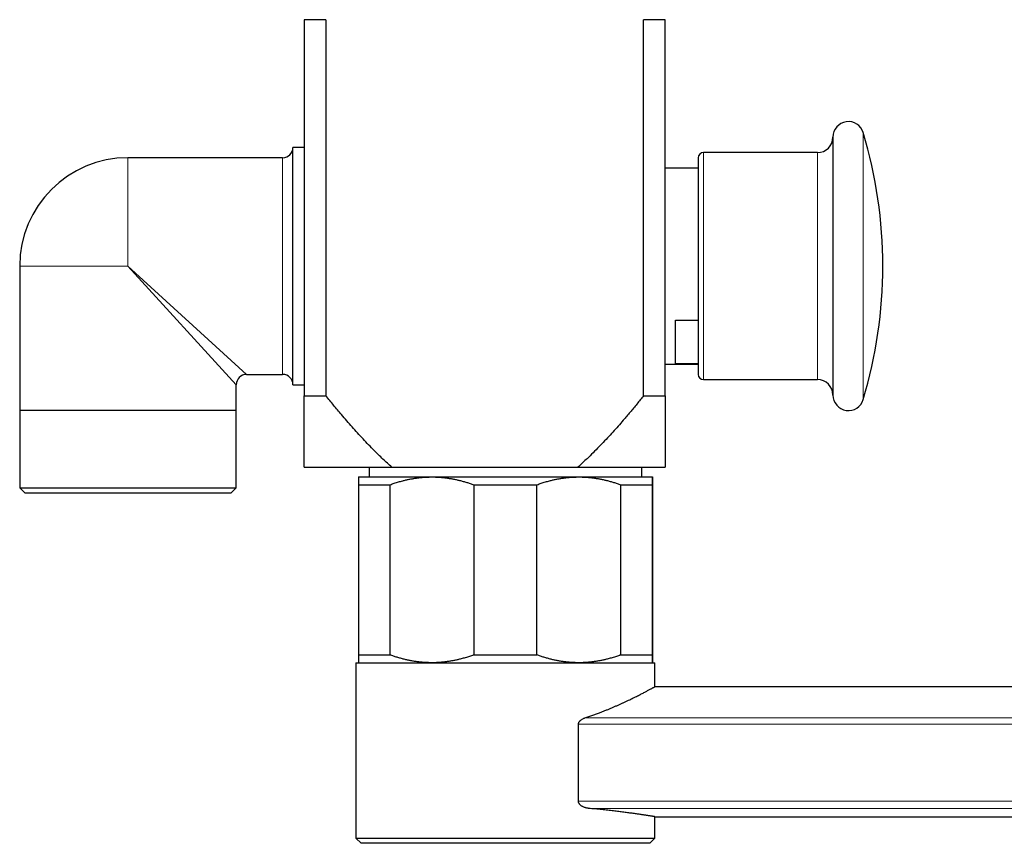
# Model space of a CAD drawing. Header units: millimetres. Extents: x 8 to 1136, y 12 to 650.
# Tile 44 of 48: x 775 to 871, y 472 to 552. Entities that reach past the tile are written whole.
import ezdxf

# ---------------------------------------------------------------- set-up
doc = ezdxf.new("R2010")
doc.units = ezdxf.units.MM

msp = doc.modelspace()

# ---------------------------------------------------------------- linework, layer by layer
at = {"color": 7, "linetype": 'Continuous', "lineweight": 30}
for p, q in [((804.764, 552.078), (802.667, 552.078)), ((802.667, 552.078), (802.667, 515.632)), ((804.764, 552.078), (804.764, 515.632)), ((835.57, 515.632), (835.57, 552.078)), ((837.667, 552.078), (835.57, 552.078)), ((837.667, 515.632), (837.667, 552.078)), ((853.932, 540.704), (853.932, 521.954)), ((802.667, 539.704), (801.567, 539.704)), ((801.567, 516.704), (801.567, 539.704)), ((800.567, 538.704), (785.567, 538.704)), ((840.867, 538.704), (840.867, 522.954)), ((852.432, 539.204), (841.367, 539.204)), ((840.867, 537.704), (837.667, 537.704)), ((775.067, 528.204), (775.067, 514.204)), ((838.667, 522.964), (840.867, 522.964)), ((838.667, 518.722), (838.667, 522.964)), ((840.867, 522.954), (840.867, 517.704)), ((853.932, 521.954), (853.932, 515.704)), ((837.667, 518.704), (840.867, 518.704)), ((840.867, 518.722), (838.667, 518.722)), ((797.067, 517.704), (800.567, 517.704)), ((796.067, 514.204), (796.067, 516.704)), ((801.567, 516.704), (802.667, 516.704)), ((841.367, 517.204), (852.432, 517.204)), ((802.667, 515.632), (804.764, 515.632)), ((835.57, 515.632), (837.667, 515.632)), ((796.067, 514.204), (775.067, 514.204)), ((775.089, 514.204), (775.089, 506.704)), ((796.044, 506.704), (796.044, 514.204)), ((802.667, 508.704), (811.153, 508.704)), ((808.946, 508.704), (808.946, 507.766)), ((811.153, 508.704), (829.181, 508.704)), ((829.181, 508.704), (837.667, 508.704)), ((835.387, 507.766), (835.387, 508.704)), ((807.917, 507.016), (810.982, 507.016)), ((807.917, 507.016), (807.917, 490.516)), ((807.921, 507.766), (815.036, 507.766)), ((810.982, 490.516), (810.982, 507.016)), ((815.036, 507.766), (829.286, 507.766)), ((819.091, 507.016), (825.228, 507.016)), ((819.091, 507.016), (819.091, 490.516)), ((825.228, 490.516), (825.228, 507.016)), ((829.286, 507.766), (836.421, 507.766)), ((833.344, 507.016), (833.344, 490.516)), ((833.344, 507.016), (836.417, 507.016)), ((836.417, 490.516), (836.417, 507.016)), ((836.425, 507.016), (836.425, 490.516)), ((775.089, 506.704), (775.589, 506.204)), ((775.089, 506.704), (796.044, 506.704)), ((795.544, 506.204), (775.589, 506.204)), ((795.544, 506.204), (796.044, 506.704)), ((807.917, 490.516), (810.982, 490.516)), ((819.091, 490.516), (825.228, 490.516)), ((833.344, 490.516), (836.417, 490.516)), ((807.671, 489.766), (807.671, 472.766)), ((807.671, 489.766), (836.671, 489.766)), ((836.671, 487.442), (836.671, 489.766)), ((1132.27, 487.442), (836.671, 487.442)), ((829.248, 476.345), (829.248, 483.795)), ((836.671, 474.842), (1111.706, 474.842)), ((836.671, 472.766), (836.671, 474.842)), ((807.671, 472.766), (808.171, 472.266)), ((807.671, 472.766), (836.671, 472.766)), ((836.171, 472.266), (836.671, 472.766)), ((836.671, 472.766), (836.671, 472.766)), ((836.171, 472.266), (808.171, 472.266))]:
    msp.add_line(p, q, dxfattribs=at)
at = {"color": 252, "linetype": 'Continuous', "lineweight": 0}
for p, q in [((856.869, 541.135), (856.869, 521.739)), ((785.567, 528.204), (785.567, 538.704)), ((800.567, 517.704), (800.567, 538.704)), ((841.367, 539.204), (841.367, 522.704)), ((852.432, 539.204), (852.432, 522.704)), ((785.567, 528.204), (775.067, 528.204)), ((796.067, 516.704), (785.567, 528.204)), ((785.567, 528.204), (797.067, 517.704)), ((841.367, 522.704), (841.367, 517.204)), ((852.432, 522.704), (852.432, 517.204)), ((856.869, 521.739), (856.869, 515.273)), ((829.879, 484.415), (1123.011, 484.415)), ((1123.011, 483.795), (829.248, 483.795)), ((829.248, 476.345), (1123.011, 476.345)), ((1123.011, 475.652), (830.236, 475.652))]:
    msp.add_line(p, q, dxfattribs=at)
at = {"color": 7, "linetype": 'Continuous', "lineweight": 30}
for centre, radius, start, end in [((855.432, 540.704), 1.5, 16.69975, 180), ((852.432, 540.704), 1.5, 270, 360), ((813.767, 528.204), 45, 343.30025, 16.69975), ((800.567, 539.704), 1, 270, 0), ((785.567, 528.204), 10.5, 90, 180), ((841.367, 538.704), 0.5, 90, 180), ((797.067, 516.704), 1, 90.04049, 179.96456), ((800.567, 516.704), 1, 0, 90), ((841.367, 517.704), 0.5, 180, 270), ((852.432, 515.704), 1.5, 0, 90), ((855.432, 515.704), 1.5, 180, 343.30025)]:
    msp.add_arc(centre, radius, start, end, dxfattribs=at)
for points, knots in [([(802.667, 508.704), (802.667, 508.706), (802.667, 508.709), (802.667, 508.733), (802.667, 508.771), (802.667, 508.825), (802.667, 508.894), (802.667, 508.975), (802.667, 509.068), (802.667, 509.17), (802.667, 509.282), (802.667, 509.406), (802.667, 509.54), (802.667, 509.683), (802.667, 509.834), (802.667, 510.014), (802.667, 510.228), (802.667, 510.479), (802.667, 510.742), (802.667, 511.013), (802.667, 511.293), (802.667, 511.583), (802.667, 511.881), (802.667, 512.214), (802.667, 512.583), (802.667, 512.987), (802.667, 513.398), (802.667, 513.822), (802.667, 514.259), (802.667, 514.71), (802.667, 515.167), (802.667, 515.477), (802.667, 515.632)], [0, 0, 0, 0, 0.026954, 0.053918, 0.080872, 0.108185, 0.135509, 0.162823, 0.188223, 0.213634, 0.239048, 0.26445, 0.290086, 0.315722, 0.340861, 0.366, 0.401599, 0.437206, 0.472807, 0.507578, 0.542361, 0.577152, 0.611941, 0.646717, 0.690477, 0.734238, 0.777337, 0.820437, 0.865325, 0.910217, 0.955111, 1, 1, 1, 1]), ([(811.153, 508.704), (811.008, 508.835), (810.717, 509.097), (810.29, 509.499), (809.868, 509.906), (809.405, 510.366), (808.903, 510.88), (808.364, 511.45), (807.832, 512.028), (807.306, 512.614), (806.786, 513.207), (806.186, 513.906), (805.51, 514.713), (805.013, 515.326), (804.764, 515.632)], [0, 0, 0, 0, 0.0621722, 0.124352, 0.1865339, 0.248709, 0.3318515, 0.4149996, 0.4981442, 0.5817464, 0.6653518, 0.7489551, 0.8744771, 1, 1, 1, 1]), ([(835.57, 515.632), (835.354, 515.366), (834.923, 514.835), (834.266, 514.046), (833.655, 513.33), (833.091, 512.685), (832.577, 512.11), (832.055, 511.542), (831.516, 510.969), (830.957, 510.395), (830.442, 509.883), (829.984, 509.442), (829.586, 509.069), (829.316, 508.826), (829.181, 508.704)], [0, 0, 0, 0, 0.108824, 0.217651, 0.326473, 0.408223, 0.489978, 0.57173, 0.653477, 0.740044, 0.82661, 0.884406, 0.942205, 1, 1, 1, 1]), ([(837.667, 515.632), (837.667, 515.482), (837.667, 515.18), (837.667, 514.736), (837.667, 514.297), (837.667, 513.866), (837.667, 513.441), (837.667, 513.026), (837.667, 512.62), (837.667, 512.249), (837.667, 511.911), (837.667, 511.604), (837.667, 511.307), (837.667, 511.02), (837.667, 510.748), (837.667, 510.491), (837.667, 510.25), (837.667, 510.041), (837.667, 509.861), (837.667, 509.707), (837.667, 509.563), (837.667, 509.426), (837.667, 509.298), (837.667, 509.179), (837.667, 509.072), (837.667, 508.977), (837.667, 508.895), (837.667, 508.827), (837.667, 508.772), (837.667, 508.733), (837.667, 508.709), (837.667, 508.706), (837.667, 508.704)], [0, 0, 0, 0, 0.04362, 0.087244, 0.130866, 0.174485, 0.218203, 0.261921, 0.305482, 0.349042, 0.384666, 0.420304, 0.455943, 0.491574, 0.527193, 0.561177, 0.595166, 0.629147, 0.654762, 0.680376, 0.705769, 0.73116, 0.757659, 0.784171, 0.810681, 0.837177, 0.864136, 0.891105, 0.918063, 0.945372, 0.972692, 1, 1, 1, 1]), ([(807.921, 507.766), (807.921, 507.766), (807.921, 507.766), (807.921, 507.758), (807.92, 507.739), (807.92, 507.71), (807.92, 507.671), (807.92, 507.622), (807.919, 507.564), (807.919, 507.497), (807.919, 507.412), (807.918, 507.304), (807.918, 507.169), (807.918, 507.067), (807.917, 507.016)], [0, 0, 0, 0, 0.031668, 0.111263, 0.190885, 0.270508, 0.350104, 0.430253, 0.510402, 0.589437, 0.668471, 0.77897, 0.889496, 1, 1, 1, 1]), ([(810.982, 507.016), (811.117, 507.064), (811.387, 507.159), (811.795, 507.285), (812.173, 507.389), (812.519, 507.474), (812.831, 507.542), (813.144, 507.601), (813.461, 507.652), (813.782, 507.695), (814.109, 507.728), (814.436, 507.751), (814.745, 507.764), (814.945, 507.766), (815.036, 507.766)], [0, 0, 0, 0, 0.102608, 0.205233, 0.307836, 0.385147, 0.462458, 0.539117, 0.615775, 0.695286, 0.774824, 0.854361, 0.93387, 1, 1, 1, 1]), ([(815.036, 507.766), (815.149, 507.765), (815.375, 507.763), (815.713, 507.747), (816.051, 507.72), (816.389, 507.683), (816.726, 507.635), (817.062, 507.577), (817.395, 507.51), (817.73, 507.432), (818.069, 507.344), (818.412, 507.244), (818.753, 507.136), (818.978, 507.056), (819.091, 507.016)], [0, 0, 0, 0, 0.082113, 0.164256, 0.2464, 0.328514, 0.41124, 0.493966, 0.57546, 0.656954, 0.742702, 0.828473, 0.914248, 1, 1, 1, 1]), ([(825.228, 507.016), (825.363, 507.064), (825.633, 507.159), (826.042, 507.285), (826.42, 507.389), (826.766, 507.474), (827.079, 507.542), (827.392, 507.601), (827.709, 507.652), (828.031, 507.695), (828.358, 507.728), (828.686, 507.751), (828.995, 507.764), (829.195, 507.766), (829.286, 507.766)], [0, 0, 0, 0, 0.102608, 0.205233, 0.307836, 0.385147, 0.462458, 0.539117, 0.615775, 0.695286, 0.774824, 0.854361, 0.93387, 1, 1, 1, 1]), ([(829.286, 507.766), (829.399, 507.765), (829.625, 507.763), (829.964, 507.747), (830.302, 507.72), (830.64, 507.683), (830.978, 507.635), (831.314, 507.577), (831.647, 507.51), (831.982, 507.432), (832.322, 507.344), (832.665, 507.244), (833.006, 507.136), (833.232, 507.056), (833.344, 507.016)], [0, 0, 0, 0, 0.082113, 0.164256, 0.2464, 0.328514, 0.41124, 0.493966, 0.57546, 0.656954, 0.742702, 0.828473, 0.914248, 1, 1, 1, 1]), ([(836.417, 507.016), (836.418, 507.065), (836.418, 507.164), (836.418, 507.294), (836.419, 507.401), (836.419, 507.487), (836.419, 507.556), (836.419, 507.615), (836.42, 507.665), (836.42, 507.706), (836.42, 507.737), (836.421, 507.758), (836.421, 507.766), (836.421, 507.766), (836.421, 507.766)], [0, 0, 0, 0, 0.1062935, 0.2126064, 0.3188949, 0.3990129, 0.4791305, 0.5585192, 0.6379075, 0.7204991, 0.803121, 0.8857417, 0.9683316, 1, 1, 1, 1]), ([(836.421, 507.766), (836.421, 507.765), (836.421, 507.763), (836.422, 507.747), (836.422, 507.72), (836.422, 507.683), (836.423, 507.635), (836.423, 507.577), (836.423, 507.51), (836.424, 507.432), (836.424, 507.344), (836.424, 507.244), (836.425, 507.136), (836.425, 507.056), (836.425, 507.016)], [0, 0, 0, 0, 0.082113, 0.164256, 0.2464, 0.328514, 0.41124, 0.493966, 0.57546, 0.656954, 0.742702, 0.828473, 0.914248, 1, 1, 1, 1]), ([(807.917, 490.516), (807.918, 490.467), (807.918, 490.369), (807.918, 490.239), (807.919, 490.132), (807.919, 490.046), (807.919, 489.977), (807.919, 489.918), (807.92, 489.868), (807.92, 489.826), (807.92, 489.795), (807.921, 489.775), (807.921, 489.767), (807.921, 489.767), (807.921, 489.766)], [0, 0, 0, 0, 0.106294, 0.212606, 0.318895, 0.399013, 0.479131, 0.558519, 0.637908, 0.720499, 0.803121, 0.885742, 0.968332, 1, 1, 1, 1]), ([(815.036, 489.766), (814.923, 489.767), (814.698, 489.77), (814.359, 489.786), (814.022, 489.813), (813.684, 489.85), (813.346, 489.898), (813.011, 489.956), (812.678, 490.023), (812.343, 490.1), (812.004, 490.189), (811.661, 490.289), (811.32, 490.397), (811.095, 490.477), (810.982, 490.516)], [0, 0, 0, 0, 0.082113, 0.164256, 0.2464, 0.328514, 0.41124, 0.493966, 0.57546, 0.656954, 0.742702, 0.828473, 0.914248, 1, 1, 1, 1]), ([(819.091, 490.516), (818.956, 490.469), (818.686, 490.374), (818.277, 490.248), (817.9, 490.143), (817.554, 490.059), (817.242, 489.991), (816.929, 489.932), (816.612, 489.881), (816.29, 489.838), (815.964, 489.805), (815.636, 489.782), (815.327, 489.769), (815.127, 489.767), (815.036, 489.766)], [0, 0, 0, 0, 0.102608, 0.205233, 0.307836, 0.385147, 0.462458, 0.539117, 0.615775, 0.695286, 0.774824, 0.854361, 0.93387, 1, 1, 1, 1]), ([(829.286, 489.766), (829.173, 489.767), (828.947, 489.77), (828.609, 489.786), (828.271, 489.813), (827.933, 489.85), (827.595, 489.898), (827.259, 489.956), (826.926, 490.023), (826.59, 490.1), (826.251, 490.189), (825.908, 490.289), (825.567, 490.397), (825.341, 490.477), (825.228, 490.516)], [0, 0, 0, 0, 0.082113, 0.164256, 0.2464, 0.328514, 0.41124, 0.493966, 0.57546, 0.656954, 0.742702, 0.828473, 0.914248, 1, 1, 1, 1]), ([(833.344, 490.516), (833.209, 490.469), (832.939, 490.374), (832.53, 490.248), (832.152, 490.143), (831.806, 490.059), (831.494, 489.991), (831.181, 489.932), (830.864, 489.881), (830.541, 489.838), (830.215, 489.805), (829.887, 489.782), (829.578, 489.769), (829.377, 489.767), (829.286, 489.766)], [0, 0, 0, 0, 0.102608, 0.205233, 0.307836, 0.385147, 0.462458, 0.539117, 0.615775, 0.695286, 0.774824, 0.854361, 0.93387, 1, 1, 1, 1]), ([(836.421, 489.766), (836.421, 489.767), (836.421, 489.767), (836.421, 489.775), (836.42, 489.794), (836.42, 489.823), (836.42, 489.862), (836.42, 489.91), (836.419, 489.968), (836.419, 490.035), (836.419, 490.121), (836.418, 490.229), (836.418, 490.364), (836.418, 490.465), (836.417, 490.516)], [0, 0, 0, 0, 0.031668, 0.111263, 0.190885, 0.270508, 0.350104, 0.430253, 0.510402, 0.589437, 0.668471, 0.77897, 0.889496, 1, 1, 1, 1]), ([(836.425, 490.516), (836.425, 490.466), (836.424, 490.365), (836.424, 490.231), (836.424, 490.122), (836.423, 490.034), (836.423, 489.965), (836.423, 489.906), (836.422, 489.856), (836.422, 489.817), (836.422, 489.788), (836.421, 489.77), (836.421, 489.768), (836.421, 489.766)], [0, 0, 0, 0, 0.10967, 0.219362, 0.329026, 0.411719, 0.494411, 0.576298, 0.658185, 0.743623, 0.829094, 0.914564, 1, 1, 1, 1]), ([(829.879, 484.415), (830.008, 484.458), (830.265, 484.544), (830.641, 484.676), (831.01, 484.811), (831.354, 484.941), (831.674, 485.066), (831.972, 485.186), (832.264, 485.306), (832.548, 485.425), (832.825, 485.544), (833.093, 485.662), (833.352, 485.778), (833.606, 485.894), (833.856, 486.01), (834.101, 486.125), (834.336, 486.238), (834.56, 486.347), (834.773, 486.451), (834.974, 486.552), (835.165, 486.648), (835.346, 486.741), (835.518, 486.829), (835.677, 486.912), (835.825, 486.989), (835.964, 487.062), (836.094, 487.131), (836.213, 487.195), (836.32, 487.252), (836.405, 487.298), (836.472, 487.334), (836.524, 487.363), (836.569, 487.387), (836.606, 487.407), (836.635, 487.423), (836.655, 487.434), (836.668, 487.441), (836.67, 487.442), (836.671, 487.442)], [0, 0, 0, 0, 0.031752, 0.063534, 0.095406, 0.127308, 0.155099, 0.182894, 0.210684, 0.238651, 0.266623, 0.29459, 0.322199, 0.349829, 0.378923, 0.408017, 0.437209, 0.4664, 0.49495, 0.5235, 0.552149, 0.580799, 0.609645, 0.638518, 0.666857, 0.695224, 0.725575, 0.755927, 0.786423, 0.816919, 0.83964, 0.862362, 0.885147, 0.907933, 0.930916, 0.953899, 0.976949, 1, 1, 1, 1]), ([(829.248, 483.795), (829.249, 483.809), (829.25, 483.838), (829.257, 483.88), (829.268, 483.92), (829.282, 483.959), (829.3, 483.997), (829.325, 484.038), (829.356, 484.083), (829.395, 484.128), (829.438, 484.17), (829.497, 484.22), (829.576, 484.276), (829.674, 484.331), (829.776, 484.378), (829.844, 484.402), (829.879, 484.415)], [0, 0, 0, 0, 0.041817, 0.083617, 0.12583, 0.166158, 0.207881, 0.251351, 0.312276, 0.376851, 0.43786, 0.501954, 0.62704, 0.75112, 0.875223, 1, 1, 1, 1]), ([(830.236, 475.652), (830.207, 475.655), (830.15, 475.661), (830.053, 475.678), (829.946, 475.703), (829.829, 475.741), (829.715, 475.788), (829.61, 475.844), (829.516, 475.905), (829.443, 475.965), (829.383, 476.025), (829.337, 476.083), (829.299, 476.143), (829.272, 476.205), (829.257, 476.258), (829.249, 476.306), (829.249, 476.332), (829.248, 476.345)], [0, 0, 0, 0, 0.071619, 0.143238, 0.241088, 0.33921, 0.437217, 0.534909, 0.614965, 0.694961, 0.748965, 0.803077, 0.856898, 0.901209, 0.945468, 0.972736, 1, 1, 1, 1]), ([(836.67, 474.842), (836.67, 474.842), (836.67, 474.842), (836.657, 474.844), (836.634, 474.848), (836.599, 474.853), (836.554, 474.861), (836.497, 474.87), (836.428, 474.881), (836.348, 474.893), (836.257, 474.908), (836.153, 474.924), (836.039, 474.941), (835.915, 474.96), (835.782, 474.981), (835.64, 475.002), (835.488, 475.024), (835.326, 475.048), (835.153, 475.073), (834.97, 475.1), (834.775, 475.127), (834.569, 475.156), (834.353, 475.186), (834.126, 475.216), (833.89, 475.247), (833.649, 475.278), (833.405, 475.309), (833.159, 475.34), (832.904, 475.371), (832.641, 475.402), (832.37, 475.433), (832.09, 475.465), (831.801, 475.497), (831.503, 475.528), (831.197, 475.56), (830.884, 475.591), (830.564, 475.622), (830.345, 475.642), (830.236, 475.652)], [0, 0, 0, 0, 0.018063, 0.045909, 0.07375, 0.101786, 0.129826, 0.157862, 0.186509, 0.215161, 0.243808, 0.272666, 0.301529, 0.330386, 0.358211, 0.386042, 0.413867, 0.441882, 0.469903, 0.497919, 0.526531, 0.555149, 0.583761, 0.612578, 0.641401, 0.670218, 0.697254, 0.724296, 0.751332, 0.77854, 0.805753, 0.83296, 0.860706, 0.888456, 0.916202, 0.944133, 0.972069, 1, 1, 1, 1])]:
    msp.add_open_spline(points, degree=3, knots=knots, dxfattribs=at)

doc.saveas('drawing.dxf')
